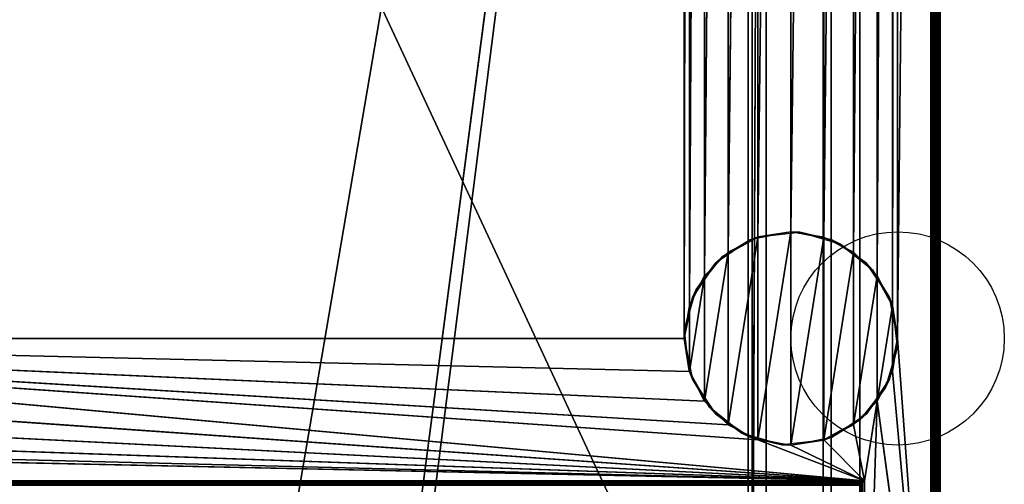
# Model space of a CAD drawing. Header units: millimetres. Extents: x -10 to 414, y -827 to 10.
# Tile 17 of 24: x 206 to 414, y -716 to -618. Entities that reach past the tile are written whole.
import ezdxf

# ---------------------------------------------------------------- set-up
doc = ezdxf.new("R2010")
doc.units = ezdxf.units.MM
doc.header["$MEASUREMENT"] = 0
doc.layers.add('0 Misc', color=7, linetype='Continuous', lineweight=35)
doc.layers.add('10 Raster Images', color=7, linetype='Continuous', lineweight=35)

msp = doc.modelspace()

# ---------------------------------------------------------------- linework, layer by layer
at = {"layer": '0 Misc', "color": 160, "linetype": 'Continuous', "lineweight": 25}
for p, q in [((391, -685, 12), (398, -2, 12)), ((398, -781, 12), (398, -2, 12)), ((399, -1, 1195), (399, -799, 1195)), ((399, -2, 13), (399, -781, 13)), ((399, -781, 1173), (399, -2, 1173)), ((400, -1, 1174), (400, -799, 1174)), ((400, -799, 1194), (400, -1, 1194)), ((383, -17, 34.5), (383, -715, 34.5)), ((383, -17, 1173), (383, -781, 1173)), ((383, -781, 13), (383, -17, 1173)), ((383, -715.89, 33.95), (383, -17, 1173)), ((383, -715.71, 34.21), (383, -17, 1173)), ((383, -715.45, 34.39), (383, -17, 1173)), ((383, -715.16, 34.49), (383, -17, 1173)), ((383, -715, 34.5), (383, -17, 1173)), ((23, -59, 93), (360.3, -782.9, 93)), ((260.5, -742, 70), (377, -59, 70)), ((287.5, -742, 70), (377, -59, 70)), ((287.5, -764, 70), (377, -59, 70)), ((346, -685, 12), (346, -59, 12)), ((359.5, -783, 809), (359.5, -59, 809)), ((359.5, -783, 786), (359.5, -59, 786)), ((359.5, -783, 451), (359.5, -59, 451)), ((359.5, -783, 428), (359.5, -59, 428)), ((360.3, -782.9, 93), (360.3, -59.1, 93)), ((360.3, -59.1, 1140), (360.3, -782.9, 1140)), ((377, -783, 70), (377, -59, 70)), ((377, -783, 93), (377, -59, 70)), ((377, -782.9, 93), (377, -59, 70)), ((377, -781.6, 93), (377, -59, 70)), ((389.9, -678.05, 12), (391, -59, 12)), ((391, -59, 12), (391, -685, 12)), ((360.3, -782.9, 1140), (363.3, -60.4, 1140)), ((363.3, -781.6, 1140), (363.3, -60.4, 1140)), ((363.3, -781.6, 94.3), (363.3, -60.4, 94.3)), ((375.3, -60.4, 93), (375.3, -781.6, 93)), ((375.3, -60.4, 94.3), (375.3, -781.6, 94.3)), ((377, -781.6, 93), (377, -60.4, 93)), ((346, -685, 12), (347.1, -65.95, 12)), ((347.1, -678.05, 12), (347.1, -65.95, 12)), ((386.7, -671.77, 12), (389.9, -65.95, 12)), ((389.9, -678.05, 12), (389.9, -65.95, 12)), ((347.1, -678.05, 12), (350.3, -72.23, 12)), ((350.3, -671.77, 12), (350.3, -72.23, 12)), ((381.73, -666.8, 12), (386.7, -72.23, 12)), ((386.7, -671.77, 12), (386.7, -72.23, 12)), ((350.3, -671.77, 12), (355.27, -77.2, 12)), ((355.27, -666.8, 12), (355.27, -77.2, 12)), ((375.45, -663.6, 12), (381.73, -77.2, 12)), ((381.73, -666.8, 12), (381.73, -77.2, 12)), ((355.27, -666.8, 12), (361.55, -80.4, 12)), ((361.55, -663.6, 12), (361.55, -80.4, 12)), ((368.5, -662.5, 12), (375.45, -80.4, 12)), ((375.45, -663.6, 12), (375.45, -80.4, 12)), ((361.55, -663.6, 12), (368.5, -81.5, 12)), ((368.5, -662.5, 12), (368.5, -81.5, 12)), ((355.27, -703.2), (361.55, -663.6)), ((361.55, -706.4), (368.5, -662.5)), ((361.55, -706.4), (361.55, -663.6)), ((368.5, -707.5), (368.5, -662.5)), ((368.5, -707.5), (375.45, -663.6)), ((375.45, -706.4), (375.45, -663.6)), ((350.3, -698.23), (355.27, -666.8)), ((355.27, -703.2), (355.27, -666.8)), ((375.45, -706.4), (381.73, -666.8)), ((381.73, -703.2), (381.73, -666.8)), ((347.1, -691.95), (350.3, -671.77)), ((350.3, -698.23), (350.3, -671.77)), ((381.73, -703.2), (386.7, -671.77)), ((386.7, -698.23), (386.7, -671.77)), ((347.1, -691.95), (347.1, -678.05)), ((386.7, -698.23), (389.9, -678.05)), ((389.9, -691.95), (389.9, -678.05)), ((384, -715, 12), (54, -685, 12)), ((361.55, -706.4, 12), (54, -685, 12)), ((355.27, -703.2, 12), (54, -685, 12)), ((350.3, -698.23, 12), (54, -685, 12)), ((347.1, -691.95, 12), (54, -685, 12)), ((346, -685, 12), (54, -685, 12)), ((398, -781, 12), (391, -685, 12)), ((384, -715, 12), (52.9, -691.95, 12)), ((398, -781, 12), (389.9, -691.95, 12)), ((384, -715, 12), (49.7, -698.23, 12)), ((384, -715, 12), (386.7, -698.23, 12)), ((384, -781, 12), (386.7, -698.23, 12)), ((398, -781, 12), (386.7, -698.23, 12)), ((384, -715, 12), (44.73, -703.2, 12)), ((384, -715, 12), (381.73, -703.2, 12)), ((384, -715, 12), (31.5, -707.5, 12)), ((384, -715, 12), (38.45, -706.4, 12)), ((384, -715, 12), (361.55, -706.4, 12)), ((384, -715, 12), (368.5, -707.5, 12)), ((384, -715, 12), (375.45, -706.4, 12)), ((16, -715, 12), (384, -715, 12)), ((383, -715, 34.5), (17, -715, 34.5)), ((384, -715, 12), (384, -781, 12))]:
    msp.add_line(p, q, dxfattribs=at).dxf.unprotected_set("ltscale", 0)
for centre in [(391, -685), (391, -685, 12)]:
    msp.add_circle(centre, 22.5, dxfattribs=at).dxf.unprotected_set("ltscale", 0)
at = {"layer": '0 Misc', "color": 160, "linetype": 'Continuous', "lineweight": 25, "extrusion": (-0.654654, 0.755929, 0)}
msp.add_arc((177.8, 13, -791.88), 1.41, 270, 0, dxfattribs=at).dxf.unprotected_set("ltscale", 0)
at = {"layer": '0 Misc', "color": 160, "linetype": 'Continuous', "lineweight": 25, "extrusion": (-1, 0, 0)}
msp.add_arc((715, 33.5, -383), 1, 0, 90, dxfattribs=at).dxf.unprotected_set("ltscale", 0)
at = {"layer": '0 Misc', "color": 7, "lineweight": 25}
for points, invisible_edges in [([(399, -799, 1195), (1, -1, 1195), (1, -799, 1195)], 1), ([(399, -799, 1195), (399, -1, 1195), (1, -1, 1195)], 12), ([(398, -781, 12), (398.38, -2, 12.08), (398.38, -781, 12.08)], 1), ([(398, -781, 12), (398, -2, 12), (398.38, -2, 12.08)], 12), ([(398.71, -2, 12.29), (398.38, -781, 12.08), (398.38, -2, 12.08)], 1), ([(398.71, -2, 12.29), (398.71, -781, 12.29), (398.38, -781, 12.08)], 12), ([(398.92, -2, 12.62), (398.71, -781, 12.29), (398.71, -2, 12.29)], 1), ([(398.92, -2, 12.62), (398.92, -781, 12.62), (398.71, -781, 12.29)], 12), ([(399, -2, 13), (398.92, -781, 12.62), (398.92, -2, 12.62)], 1), ([(399, -2, 13), (399, -781, 13), (398.92, -781, 12.62)], 12), ([(399, -1, 1173), (399.38, -799, 1173.08), (399, -2, 1173)], 1), ([(399, -1, 1173), (399.38, -1, 1173.08), (399.38, -799, 1173.08)], 12), ([(399, -1, 1195), (399.38, -799, 1194.92), (399.38, -1, 1194.92)], 1), ([(399, -1, 1195), (399, -799, 1195), (399.38, -799, 1194.92)], 12), ([(399, -2, 1173), (399, -781, 13), (399, -2, 13)], 1), ([(399, -2, 1173), (399, -781, 1173), (399, -781, 13)], 12), ([(399.38, -799, 1173.08), (399, -781, 1173), (399, -2, 1173)], 12), ([(399.38, -799, 1173.08), (399.71, -1, 1173.29), (399.71, -799, 1173.29)], 1), ([(399.38, -799, 1173.08), (399.38, -1, 1173.08), (399.71, -1, 1173.29)], 12), ([(399.38, -1, 1194.92), (399.71, -799, 1194.71), (399.71, -1, 1194.71)], 1), ([(399.38, -1, 1194.92), (399.38, -799, 1194.92), (399.71, -799, 1194.71)], 12), ([(399.92, -1, 1173.62), (399.71, -799, 1173.29), (399.71, -1, 1173.29)], 1), ([(399.92, -1, 1173.62), (399.92, -799, 1173.62), (399.71, -799, 1173.29)], 12), ([(399.71, -1, 1194.71), (399.92, -799, 1194.38), (399.92, -1, 1194.38)], 1), ([(399.71, -1, 1194.71), (399.71, -799, 1194.71), (399.92, -799, 1194.38)], 12), ([(400, -1, 1174), (399.92, -799, 1173.62), (399.92, -1, 1173.62)], 1), ([(400, -1, 1174), (400, -799, 1174), (399.92, -799, 1173.62)], 12), ([(400, -799, 1194), (399.92, -1, 1194.38), (399.92, -799, 1194.38)], 1), ([(400, -799, 1194), (400, -1, 1194), (399.92, -1, 1194.38)], 12), ([(400, -799, 1194), (400, -1, 1174), (400, -1, 1194)], 1), ([(400, -799, 1194), (400, -799, 1174), (400, -1, 1174)], 12), ([(383, -715, 34.5), (17, -17, 34.5), (17, -715, 34.5)], 1), ([(383, -715, 34.5), (383, -17, 34.5), (17, -17, 34.5)], 12), ([(359.5, -783, 809), (40.5, -59, 809), (40.5, -783, 809)], 1), ([(359.5, -783, 809), (359.5, -59, 809), (40.5, -59, 809)], 12), ([(40.5, -783, 786), (359.5, -59, 786), (359.5, -783, 786)], 1), ([(40.5, -783, 786), (40.5, -59, 786), (359.5, -59, 786)], 12), ([(359.5, -783, 451), (40.5, -59, 451), (40.5, -783, 451)], 1), ([(359.5, -783, 451), (359.5, -59, 451), (40.5, -59, 451)], 12), ([(40.5, -783, 428), (359.5, -59, 428), (359.5, -783, 428)], 1), ([(40.5, -783, 428), (40.5, -59, 428), (359.5, -59, 428)], 12), ([(359.5, -783, 786), (359.5, -59, 809), (359.5, -783, 809)], 1), ([(359.5, -783, 786), (359.5, -59, 786), (359.5, -59, 809)], 12), ([(359.5, -783, 428), (359.5, -59, 451), (359.5, -783, 451)], 1), ([(359.5, -783, 428), (359.5, -59, 428), (359.5, -59, 451)], 12), ([(360.3, -782.9, 93), (360.3, -59.1, 1140), (360.3, -59.1, 93)], 1), ([(360.3, -782.9, 93), (360.3, -782.9, 1140), (360.3, -59.1, 1140)], 12), ([(363.3, -60.4, 94.3), (363.3, -781.6, 1140), (363.3, -781.6, 94.3)], 1), ([(363.3, -60.4, 94.3), (363.3, -60.4, 1140), (363.3, -781.6, 1140)], 12), ([(375.3, -781.6, 94.3), (363.3, -60.4, 94.3), (363.3, -781.6, 94.3)], 1), ([(375.3, -781.6, 94.3), (375.3, -60.4, 94.3), (363.3, -60.4, 94.3)], 12), ([(375.3, -781.6, 93), (377, -60.4, 93), (375.3, -60.4, 93)], 1), ([(375.3, -781.6, 93), (377, -781.6, 93), (377, -60.4, 93)], 12), ([(375.3, -781.6, 93), (375.3, -60.4, 94.3), (375.3, -781.6, 94.3)], 1), ([(375.3, -781.6, 93), (375.3, -60.4, 93), (375.3, -60.4, 94.3)], 12), ([(16, -715, 12), (383.62, -715.38, 12.08), (16.38, -715.38, 12.08)], 1), ([(16, -715, 12), (384, -715, 12), (383.62, -715.38, 12.08)], 1), ([(383.29, -715.71, 12.29), (16.38, -715.38, 12.08), (383.62, -715.38, 12.08)], 2), ([(383.29, -715.71, 12.29), (16.71, -715.71, 12.29), (16.38, -715.38, 12.08)], 12), ([(383.17, -715.83, 12.44), (16.71, -715.71, 12.29), (383.29, -715.71, 12.29)], 2), ([(383.17, -715.83, 12.44), (16.83, -715.83, 12.44), (16.71, -715.71, 12.29)], 12), ([(383, -715, 34.5), (17, -715.38, 34.42), (383, -715.38, 34.42)], 1), ([(383, -715, 34.5), (17, -715, 34.5), (17, -715.38, 34.42)], 12), ([(17, -715.71, 34.21), (383, -715.38, 34.42), (17, -715.38, 34.42)], 1), ([(17, -715.71, 34.21), (383, -715.71, 34.21), (383, -715.38, 34.42)], 12), ([(17, -715.92, 33.88), (383, -715.71, 34.21), (17, -715.71, 34.21)], 1), ([(17, -715.92, 33.88), (383, -715.92, 33.88), (383, -715.71, 34.21)], 12), ([(383.29, -781, 12.29), (383.62, -715.38, 12.08), (383.62, -781, 12.08)], 1), ([(383.29, -781, 12.29), (383.29, -715.71, 12.29), (383.62, -715.38, 12.08)], 12), ([(384, -715, 12), (383.62, -781, 12.08), (383.62, -715.38, 12.08)], 1), ([(384, -715, 12), (384, -781, 12), (383.62, -781, 12.08)], 12)]:
    msp.add_3dface(points, dxfattribs=dict(at, invisible_edges=invisible_edges))
for points in [[(391, -59, 12), (398, -2, 12), (391, -685, 12)], [(398, -781, 12), (391, -685, 12), (398, -2, 12)], [(383, -17, 1173), (17, -781, 1173), (17, -17, 1173)], [(383, -781, 1173), (17, -781, 1173), (383, -17, 1173)], [(383, -17, 1173), (383, -781, 13), (383, -781, 1173)], [(383, -781, 13), (383, -17, 1173), (383, -715.89, 33.95)], [(383, -715.89, 33.95), (383, -17, 1173), (383, -715.71, 34.21)], [(383, -715.71, 34.21), (383, -17, 1173), (383, -715.45, 34.39)], [(383, -715.45, 34.39), (383, -17, 1173), (383, -715.16, 34.49)], [(383, -715.16, 34.49), (383, -17, 1173), (383, -715, 34.5)], [(383, -715, 34.5), (383, -17, 1173), (383, -17, 34.5)], [(54, -59, 12), (347.1, -52.05, 12), (54, -685, 12)], [(54, -685, 12), (347.1, -52.05, 12), (346, -59, 12)], [(23, -783, 93), (360.3, -782.9, 93), (23, -59, 93)], [(23, -59, 93), (360.3, -782.9, 93), (360.3, -59.1, 93)], [(377, -59, 70), (23, -783, 70), (23, -59, 70)], [(23, -783, 70), (377, -59, 70), (112.5, -742, 70)], [(346, -685, 12), (54, -685, 12), (346, -59, 12)], [(112.5, -742, 70), (377, -59, 70), (139.5, -742, 70)], [(139.5, -742, 70), (377, -59, 70), (139.5, -764, 70)], [(139.5, -764, 70), (377, -59, 70), (260.5, -742, 70)], [(260.5, -742, 70), (377, -59, 70), (287.5, -742, 70)], [(287.5, -742, 70), (377, -59, 70), (287.5, -764, 70)], [(377, -783, 70), (287.5, -764, 70), (377, -59, 70)], [(347.1, -65.95, 12), (346, -685, 12), (346, -59, 12)], [(363.3, -60.4, 1140), (360.3, -59.1, 1140), (360.3, -782.9, 1140)], [(377, -59, 70), (377, -783, 93), (377, -783, 70)], [(377, -783, 93), (377, -59, 70), (377, -782.9, 93)], [(377, -782.9, 93), (377, -59, 70), (377, -781.6, 93)], [(377, -781.6, 93), (377, -59, 70), (377, -60.4, 93)], [(389.9, -678.05, 12), (389.9, -65.95, 12), (391, -59, 12)], [(389.9, -678.05, 12), (391, -59, 12), (391, -685, 12)], [(360.3, -782.9, 1140), (363.3, -781.6, 1140), (363.3, -60.4, 1140)], [(346, -685, 12), (347.1, -65.95, 12), (347.1, -678.05, 12)], [(347.1, -678.05, 12), (347.1, -65.95, 12), (350.3, -72.23, 12)], [(386.7, -671.77, 12), (386.7, -72.23, 12), (389.9, -65.95, 12)], [(386.7, -671.77, 12), (389.9, -65.95, 12), (389.9, -678.05, 12)], [(347.1, -678.05, 12), (350.3, -72.23, 12), (350.3, -671.77, 12)], [(350.3, -671.77, 12), (350.3, -72.23, 12), (355.27, -77.2, 12)], [(381.73, -666.8, 12), (381.73, -77.2, 12), (386.7, -72.23, 12)], [(381.73, -666.8, 12), (386.7, -72.23, 12), (386.7, -671.77, 12)], [(350.3, -671.77, 12), (355.27, -77.2, 12), (355.27, -666.8, 12)], [(355.27, -666.8, 12), (355.27, -77.2, 12), (361.55, -80.4, 12)], [(375.45, -663.6, 12), (375.45, -80.4, 12), (381.73, -77.2, 12)], [(375.45, -663.6, 12), (381.73, -77.2, 12), (381.73, -666.8, 12)], [(355.27, -666.8, 12), (361.55, -80.4, 12), (361.55, -663.6, 12)], [(361.55, -663.6, 12), (361.55, -80.4, 12), (368.5, -81.5, 12)], [(368.5, -662.5, 12), (368.5, -81.5, 12), (375.45, -80.4, 12)], [(368.5, -662.5, 12), (375.45, -80.4, 12), (375.45, -663.6, 12)], [(361.55, -663.6, 12), (368.5, -81.5, 12), (368.5, -662.5, 12)], [(355.27, -703.2), (355.27, -666.8), (361.55, -663.6)], [(355.27, -703.2), (361.55, -663.6), (361.55, -706.4)], [(361.55, -706.4), (361.55, -663.6), (368.5, -662.5)], [(361.55, -706.4), (368.5, -662.5), (368.5, -707.5)], [(368.5, -707.5), (368.5, -662.5), (375.45, -663.6)], [(368.5, -707.5), (375.45, -663.6), (375.45, -706.4)], [(375.45, -706.4), (375.45, -663.6), (381.73, -666.8)], [(350.3, -698.23), (350.3, -671.77), (355.27, -666.8)], [(350.3, -698.23), (355.27, -666.8), (355.27, -703.2)], [(375.45, -706.4), (381.73, -666.8), (381.73, -703.2)], [(381.73, -703.2), (381.73, -666.8), (386.7, -671.77)], [(347.1, -691.95), (347.1, -678.05), (350.3, -671.77)], [(347.1, -691.95), (350.3, -671.77), (350.3, -698.23)], [(381.73, -703.2), (386.7, -671.77), (386.7, -698.23)], [(386.7, -698.23), (386.7, -671.77), (389.9, -678.05)], [(347.1, -678.05), (347.1, -691.95), (346, -685)], [(386.7, -698.23), (389.9, -678.05), (389.9, -691.95)], [(389.9, -691.95), (389.9, -678.05), (391, -685)], [(384, -715, 12), (52.9, -691.95, 12), (54, -685, 12)], [(384, -715, 12), (54, -685, 12), (361.55, -706.4, 12)], [(361.55, -706.4, 12), (54, -685, 12), (355.27, -703.2, 12)], [(355.27, -703.2, 12), (54, -685, 12), (350.3, -698.23, 12)], [(350.3, -698.23, 12), (54, -685, 12), (347.1, -691.95, 12)], [(347.1, -691.95, 12), (54, -685, 12), (346, -685, 12)], [(398, -781, 12), (389.9, -691.95, 12), (391, -685, 12)], [(384, -715, 12), (49.7, -698.23, 12), (52.9, -691.95, 12)], [(398, -781, 12), (386.7, -698.23, 12), (389.9, -691.95, 12)], [(384, -715, 12), (44.73, -703.2, 12), (49.7, -698.23, 12)], [(384, -715, 12), (381.73, -703.2, 12), (386.7, -698.23, 12)], [(384, -715, 12), (386.7, -698.23, 12), (384, -781, 12)], [(384, -781, 12), (386.7, -698.23, 12), (398, -781, 12)], [(384, -715, 12), (38.45, -706.4, 12), (44.73, -703.2, 12)], [(384, -715, 12), (375.45, -706.4, 12), (381.73, -703.2, 12)], [(16, -715, 12), (31.5, -707.5, 12), (384, -715, 12)], [(384, -715, 12), (31.5, -707.5, 12), (38.45, -706.4, 12)], [(384, -715, 12), (361.55, -706.4, 12), (368.5, -707.5, 12)], [(384, -715, 12), (368.5, -707.5, 12), (375.45, -706.4, 12)], [(383.29, -781, 12.29), (383.17, -715.83, 12.44), (383.29, -715.71, 12.29)]]:
    msp.add_3dface(points, dxfattribs=at)
at = {"layer": '0 Misc', "color": 158, "lineweight": 25}
for points in [[(354, -667.8, 12), (359.89, -664.21), (352.59, -669.09)], [(361.69, -663.56, 12), (359.89, -664.21), (354, -667.8, 12)], [(361.69, -663.56, 12), (368.5, -662.5), (359.89, -664.21)], [(370.41, -662.58, 12), (368.5, -662.5), (361.69, -663.56, 12)], [(370.41, -662.58, 12), (377.11, -664.21), (368.5, -662.5)], [(378.85, -665.02, 12), (377.11, -664.21), (370.41, -662.58, 12)], [(378.85, -665.02, 12), (384.41, -669.09), (377.11, -664.21)], [(385.7, -670.5, 12), (384.41, -669.09), (378.85, -665.02, 12)], [(354, -667.8, 12), (352.59, -669.09), (348.52, -674.65, 12)], [(348.52, -674.65, 12), (352.59, -669.09), (347.71, -676.39)], [(385.7, -670.5, 12), (389.29, -676.39), (384.41, -669.09)], [(389.94, -678.19, 12), (389.29, -676.39), (385.7, -670.5, 12)], [(348.52, -674.65, 12), (347.71, -676.39), (346.08, -683.09, 12)], [(346.08, -683.09, 12), (347.71, -676.39), (346, -685)], [(389.94, -678.19, 12), (391, -685), (389.29, -676.39)], [(390.92, -686.91, 12), (391, -685), (389.94, -678.19, 12)], [(346.08, -683.09, 12), (346, -685), (347.06, -691.81, 12)], [(347.06, -691.81, 12), (346, -685), (347.71, -693.61)], [(390.92, -686.91, 12), (389.29, -693.61), (391, -685)], [(388.48, -695.35, 12), (389.29, -693.61), (390.92, -686.91, 12)], [(347.06, -691.81, 12), (347.71, -693.61), (351.3, -699.5, 12)], [(351.3, -699.5, 12), (347.71, -693.61), (352.59, -700.91)], [(383, -702.2, 12), (384.41, -700.91), (388.48, -695.35, 12)], [(388.48, -695.35, 12), (384.41, -700.91), (389.29, -693.61)], [(351.3, -699.5, 12), (352.59, -700.91), (358.15, -704.98, 12)], [(358.15, -704.98, 12), (352.59, -700.91), (359.89, -705.79)], [(383, -702.2, 12), (377.11, -705.79), (384.41, -700.91)], [(383, -702.2, 12), (375.31, -706.44, 12), (377.11, -705.79)], [(358.15, -704.98, 12), (359.89, -705.79), (366.59, -707.42, 12)], [(359.89, -705.79), (368.5, -707.5), (366.59, -707.42, 12)], [(377.11, -705.79), (375.31, -706.44, 12), (368.5, -707.5)], [(368.5, -707.5), (375.31, -706.44, 12), (366.59, -707.42, 12)]]:
    msp.add_3dface(points, dxfattribs=at)
at = {"layer": '10 Raster Images', "color": 160, "linetype": 'Continuous', "lineweight": 25}
for p, q in [((398, -781, 12), (398, -2, 12)), ((383, -17, 1173), (383, -781, 1173)), ((383, -715, 34.5), (383, -17, 34.5)), ((383, -781, 1173), (383, -17, 1173)), ((360.3, -59.1, 93), (360.3, -782.9, 93)), ((360.3, -782.9, 1140), (360.3, -59.1, 1140)), ((377, -59, 70), (377, -783, 70)), ((377, -783, 70), (377, -59, 70)), ((363.3, -60.4, 1140), (363.3, -781.6, 1140)), ((377, -781.6, 93), (377, -60.4, 93)), ((361.55, -663.6), (355.27, -666.8)), ((355.27, -666.8, 12), (361.55, -663.6, 12)), ((368.5, -662.5), (361.55, -663.6)), ((361.55, -663.6, 12), (368.5, -662.5, 12)), ((375.45, -663.6), (368.5, -662.5)), ((368.5, -662.5, 12), (375.45, -663.6, 12)), ((381.73, -666.8), (375.45, -663.6)), ((375.45, -663.6, 12), (381.73, -666.8, 12)), ((355.27, -666.8), (350.3, -671.77)), ((350.3, -671.77, 12), (355.27, -666.8, 12)), ((386.7, -671.77), (381.73, -666.8)), ((381.73, -666.8, 12), (386.7, -671.77, 12)), ((350.3, -671.77), (347.1, -678.05)), ((347.1, -678.05, 12), (350.3, -671.77, 12)), ((389.9, -678.05), (386.7, -671.77)), ((386.7, -671.77, 12), (389.9, -678.05, 12)), ((347.1, -678.05), (346, -685)), ((346, -685, 12), (347.1, -678.05, 12)), ((391, -685), (389.9, -678.05)), ((389.9, -678.05, 12), (391, -685, 12)), ((346, -685), (347.1, -691.95)), ((347.1, -691.95, 12), (346, -685, 12)), ((389.9, -691.95), (391, -685)), ((391, -685, 12), (389.9, -691.95, 12)), ((347.1, -691.95), (350.3, -698.23)), ((350.3, -698.23, 12), (347.1, -691.95, 12)), ((386.7, -698.23), (389.9, -691.95)), ((389.9, -691.95, 12), (386.7, -698.23, 12)), ((350.3, -698.23), (355.27, -703.2)), ((355.27, -703.2, 12), (350.3, -698.23, 12)), ((381.73, -703.2), (386.7, -698.23)), ((386.7, -698.23, 12), (381.73, -703.2, 12)), ((355.27, -703.2), (361.55, -706.4)), ((361.55, -706.4, 12), (355.27, -703.2, 12)), ((375.45, -706.4), (381.73, -703.2)), ((381.73, -703.2, 12), (375.45, -706.4, 12)), ((361.55, -706.4), (368.5, -707.5)), ((368.5, -707.5, 12), (361.55, -706.4, 12)), ((368.5, -707.5), (375.45, -706.4)), ((375.45, -706.4, 12), (368.5, -707.5, 12)), ((16, -715, 12), (384, -715, 12)), ((383, -715.16, 34.49), (383, -715, 34.5)), ((383, -715.45, 34.39), (383, -715.16, 34.49)), ((383, -715.71, 34.21), (383, -715.45, 34.39)), ((383, -715.89, 33.95), (383, -715.71, 34.21)), ((384, -715, 12), (384, -781, 12))]:
    msp.add_line(p, q, dxfattribs=at).dxf.unprotected_set("ltscale", 0)

doc.saveas('drawing.dxf')
